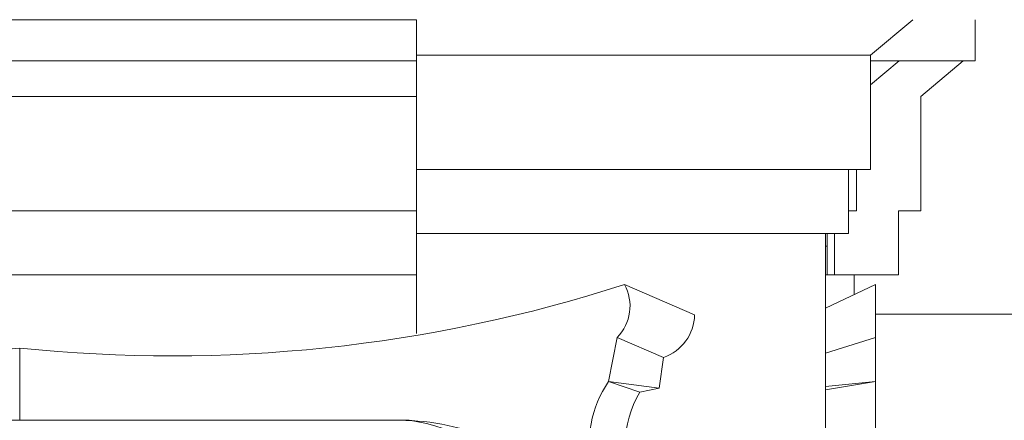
# Model space of a CAD drawing. Header units: millimetres. Extents: x -32191 to 39201, y -1740 to 8822.
# Tile 32 of 35: x 27176 to 27637, y 4390 to 4578. Entities that reach past the tile are written whole.
import ezdxf

# ---------------------------------------------------------------- set-up
doc = ezdxf.new("R2010")
doc.units = ezdxf.units.MM
for name, color, linetype, lineweight in [('A-GENM', 13, 'Continuous', 18), ('A-ROOF', 132, 'Continuous', 18), ('A-WALL', 113, 'Continuous', 18)]:
    doc.layers.add(name, color=color, linetype=linetype, lineweight=lineweight)

# ---------------------------------------------------------------- blocks, each defined once
blk = doc.blocks.new('Generic Models 17 - Generic Models 17-3093004-ELEVAÇÃO 2 - MAPEAMENTO DE DANOS')
at = {"layer": 'A-GENM'}
for p, q in [((-3350.06, 4577.98), (-3721.65, 4577.98)), ((-3350.06, 4558.7), (-3350.06, 4577.98)), ((-3088.37, 4577.98), (-3088.37, 4558.7)), ((-3350.06, 4558.7), (-3721.65, 4558.7)), ((-3350.06, 4558.7), (-3350.06, 4542.04)), ((-3124.06, 4558.7), (-3137.38, 4547.52)), ((-3137.38, 4558.7), (-3088.37, 4558.7)), ((-3094.06, 4558.7), (-3124.06, 4558.7)), ((-3113.91, 4542.04), (-3094.06, 4558.7)), ((-3350.06, 4542.04), (-3721.65, 4542.04)), ((-3350.06, 4542.04), (-3350.06, 4488.47)), ((-3113.91, 4488.47), (-3113.91, 4542.04)), ((-3143.91, 4507.75), (-3143.91, 4488.47)), ((-3350.06, 4488.47), (-3721.65, 4488.47)), ((-3350.06, 4488.47), (-3350.06, 4458.47)), ((-3143.91, 4488.47), (-3147.77, 4488.47)), ((-3124.3, 4458.47), (-3124.3, 4488.47)), ((-3124.3, 4488.47), (-3113.91, 4488.47)), ((-3154.3, 4477.75), (-3154.3, 4458.47)), ((-3350.06, 4458.47), (-3721.65, 4458.47)), ((-3350.06, 4430.97), (-3350.06, 4458.47)), ((-3158.49, 4458.47), (-3145.02, 4458.47)), ((-3154.3, 4458.47), (-3124.3, 4458.47)), ((-3145.02, 4458.47), (-3145.02, 4449.16)), ((-3219.84, 4439.72), (-3252.62, 4453.88)), ((-3135.02, 4453.88), (-3158.49, 4442.8)), ((-3135.02, 4453.88), (-3135.02, 4429.12)), ((-3260.12, 4408.47), (-3256.1, 4429.12)), ((-3234.35, 4419.74), (-3256.1, 4429.12)), ((-3135.02, 4429.12), (-3158.49, 4421.79)), ((-3135.02, 4429.12), (-3135.02, 4408.47)), ((-3535.85, 4390.26), (-3535.85, 4424.1)), ((-3535.85, 4424.1), (-3535.85, 4390.26)), ((-3234.35, 4419.74), (-3236.37, 4405.4)), ((-3236.37, 4405.4), (-3260.12, 4408.47)), ((-3245.51, 4403.46), (-3260.12, 4408.47)), ((-3135.02, 4408.47), (-3158.49, 4404.55)), ((-3135.02, 4408.47), (-3158.49, 4406.07)), ((-3135.02, 4408.47), (-3135.02, 4367.29)), ((-3236.37, 4405.4), (-3245.51, 4403.46)), ((-3353.42, 4390.26), (-3718.28, 4390.26)), ((-3713.83, 4390.26), (-3535.85, 4390.26)), ((-3535.85, 4390.26), (-3357.88, 4390.26))]:
    blk.add_line(p, q, dxfattribs=at)
for centre, radius, start, end in [((-3606.78, 5111.29), 690.84, 252.10289, 275.89299), ((-3464.93, 5111.29), 690.84, 264.10701, 287.89711), ((-3270.88, 4443.82), 20.84, 315.1483, 28.8517), ((-3241.3, 4440.06), 21.47, 288.8975, 359.1025), ((-3215.56, 4378.44), 53.73, 146.0191, 191.9809), ((-3198.81, 4376.89), 53.73, 150.3637, 204.4253), ((-3357.88, 4282.9), 107.36, 41.9247, 90), ((-3366.23, 4302.26), 88.94, 39.9613, 81.7205)]:
    blk.add_arc(centre, radius, start, end, dxfattribs=at)
blk = doc.blocks.new('ORNAMENTO 2 - ORNAMENTO 2-4325827-ELEVAÇÃO 2 - MAPEAMENTO DE DANOS')
at = {"layer": 'A-GENM'}
for p, q in [((-3137.38, 4561.32), (-3117.53, 4577.98)), ((-3137.38, 4561.32), (-3350.06, 4561.32)), ((-3137.38, 4507.75), (-3137.38, 4561.32)), ((-3137.38, 4507.75), (-3350.06, 4507.75)), ((-3147.77, 4477.75), (-3147.77, 4507.75)), ((-3147.77, 4477.75), (-3350.06, 4477.75))]:
    blk.add_line(p, q, dxfattribs=at)

msp = doc.modelspace()

# ---------------------------------------------------------------- linework, layer by layer
at = {"layer": 'A-ROOF'}
for p, q in [((27553.77, 4458.47), (27553.77, 4477.75)), ((30892.96, 4440), (27576.43, 4440))]:
    msp.add_line(p, q, dxfattribs=at)
at = {"layer": 'A-WALL'}
for p, q in [((27552.96, 1280), (27552.96, 4477.75)), ((27553.77, 4471.93), (27552.96, 4471.93))]:
    msp.add_line(p, q, dxfattribs=at)

# ---------------------------------------------------------------- block references
at = {"layer": 'A-GENM'}
for name in ['Generic Models 17 - Generic Models 17-3093004-ELEVAÇÃO 2 - MAPEAMENTO DE DANOS', 'ORNAMENTO 2 - ORNAMENTO 2-4325827-ELEVAÇÃO 2 - MAPEAMENTO DE DANOS']:
    msp.add_blockref(name, (30711.45, 0), dxfattribs=at)

doc.saveas('drawing.dxf')
